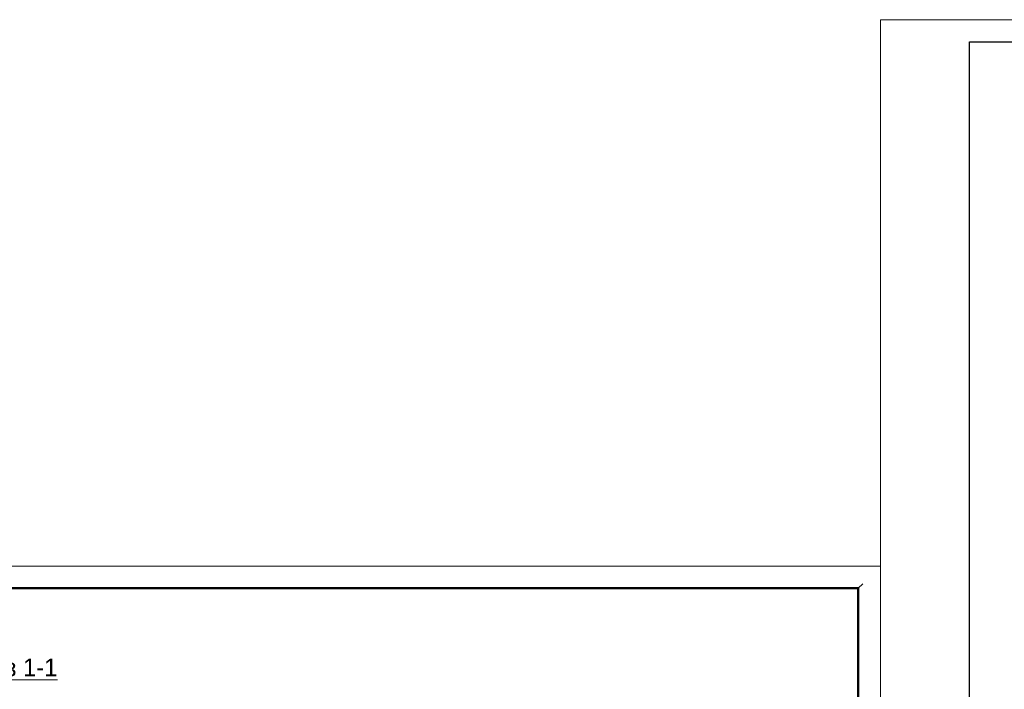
# Model space of a CAD drawing. Header units: millimetres. Extents: x -33345 to 4712671, y -3392 to 121473.
# Tile 19 of 256: x 230321 to 252475, y 71427 to 86501. Entities that reach past the tile are written whole.
import ezdxf

# ---------------------------------------------------------------- set-up
doc = ezdxf.new("R2010")
doc.units = ezdxf.units.MM
doc.layers.add('ACO-текст', color=7, linetype='Continuous', lineweight=20)
doc.layers.add('Lina', color=7, linetype='Continuous', lineweight=20)
doc.styles.add('X-U-RW-01$0$StyleROMANS', font='GOTHIC.TTF')

# ---------------------------------------------------------------- blocks, each defined once
blk = doc.blocks.new('awe4tD')
at = {"layer": 'Lina', "ltscale": 10}
blk.add_lwpolyline([(-44239015, 22734378), (-44314815, 22734378), (-44314815, 22776378), (-44239015, 22776378)], close=True, dxfattribs=at)
at = {"layer": 'Lina', "lineweight": 30, "ltscale": 10}
blk.add_lwpolyline([(-44239515, 22734878), (-44312815, 22734878), (-44312815, 22775878), (-44239515, 22775878)], close=True, dxfattribs=at)
blk = doc.blocks.new('*U265')
at = {"lineweight": 9}
for p, q in [((-20, 292), (400, 292)), ((400, 292), (400, -5))]:
    blk.add_line(p, q, dxfattribs=at)
at = {"lineweight": 50}
for p, q in [((0, 287), (395, 287)), ((395, 287), (395, 0))]:
    blk.add_line(p, q, dxfattribs=at)
at = {"layer": 'Defpoints'}
blk.add_line((396, 288), (395, 287), dxfattribs=at)

msp = doc.modelspace()

# ---------------------------------------------------------------- block references
msp.add_blockref('awe4tD', (44564503.28, -22689876.566))
at = {"ltscale": 500, "xscale": 100, "yscale": 100, "zscale": 100}
msp.add_blockref('*U265', (209688.406, 45001.326), dxfattribs=at)

# ---------------------------------------------------------------- texts
at = {"layer": 'ACO-текст', "insert": (229838.578, 71859.389), "char_height": 400, "width": 15252.33748, "attachment_point": 5, "line_spacing_factor": 0.9, "style": 'X-U-RW-01$0$StyleROMANS'}
msp.add_mtext('\\pxt22;{\\L\\C0;Разрез 1-1}', dxfattribs=at)

doc.saveas('drawing.dxf')
